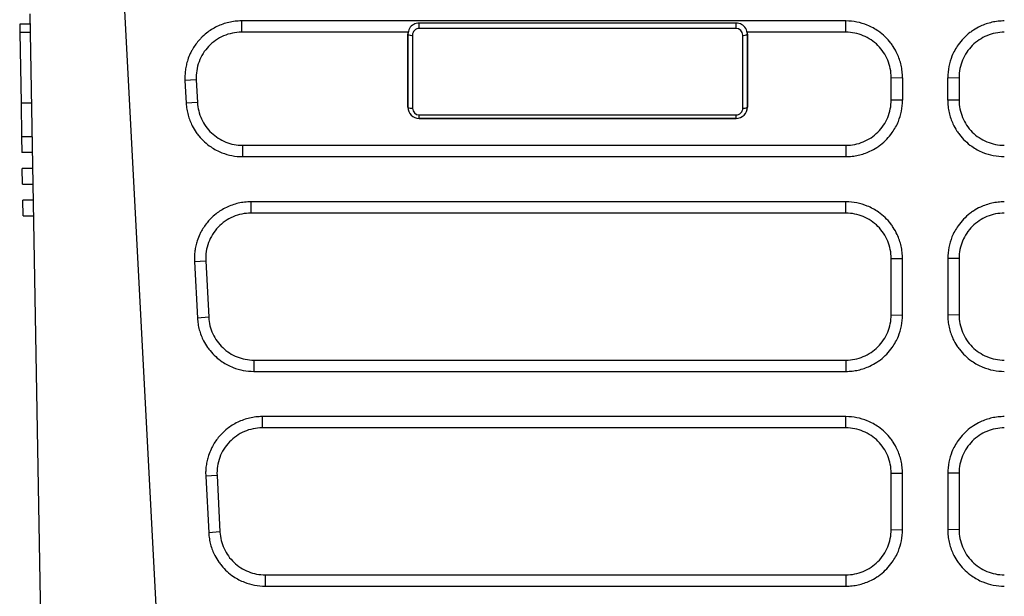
# Model space of a CAD drawing. Header units: millimetres. Extents: x -0.39 to 0.76, y -0.29 to 0.59.
# Tile 13 of 137: x 0.1404 to 0.184, y -0.2194 to -0.1939. Entities that reach past the tile are written whole.
import ezdxf

# ---------------------------------------------------------------- set-up
doc = ezdxf.new("R2010")
doc.units = ezdxf.units.MM

msp = doc.modelspace()

# ---------------------------------------------------------------- linework, layer by layer
at = {"color": 7, "linetype": 'Continuous', "lineweight": 25}
for p, q in [((0.144651, -0.185393), (0.149508, -0.27806)), ((0.142374, -0.27806), (0.140901, -0.193619)), ((0.140909, -0.19408), (0.140435, -0.19408)), ((0.140435, -0.19408), (0.140442, -0.194444)), ((0.176954, -0.193937), (0.150237, -0.193937)), ((0.150237, -0.193937), (0.150237, -0.194437)), ((0.158096, -0.19427), (0.158096, -0.194032)), ((0.172096, -0.194032), (0.158096, -0.194032)), ((0.172096, -0.19427), (0.172096, -0.194032)), ((0.176954, -0.194437), (0.176954, -0.193937)), ((0.140916, -0.194444), (0.140442, -0.194444)), ((0.140442, -0.194444), (0.140496, -0.19756)), ((0.157604, -0.194437), (0.150237, -0.194437)), ((0.157596, -0.194437), (0.157596, -0.194525)), ((0.157596, -0.197748), (0.157596, -0.194525)), ((0.157596, -0.194525), (0.157596, -0.197751)), ((0.172096, -0.19427), (0.158096, -0.19427)), ((0.176954, -0.194437), (0.172588, -0.194437)), ((0.172596, -0.194525), (0.172596, -0.194437)), ((0.172596, -0.194525), (0.172596, -0.197748)), ((0.172596, -0.197751), (0.172596, -0.194525)), ((0.157796, -0.19457), (0.157796, -0.197792)), ((0.172396, -0.197792), (0.172396, -0.19457)), ((0.14824, -0.196542), (0.147741, -0.196577)), ((0.147741, -0.196577), (0.147793, -0.197576)), ((0.14824, -0.196542), (0.148292, -0.197541)), ((0.178954, -0.196437), (0.179454, -0.196446)), ((0.178954, -0.197436), (0.178954, -0.196437)), ((0.179454, -0.196446), (0.179454, -0.197445)), ((0.181454, -0.196446), (0.181954, -0.196437)), ((0.181454, -0.197445), (0.181454, -0.196446)), ((0.181954, -0.196437), (0.181954, -0.197436)), ((0.140496, -0.19756), (0.14097, -0.19756)), ((0.140496, -0.19756), (0.140522, -0.199062)), ((0.148292, -0.197541), (0.147793, -0.197576)), ((0.179454, -0.197445), (0.178954, -0.197436)), ((0.181954, -0.197436), (0.181454, -0.197445)), ((0.157596, -0.197751), (0.157596, -0.197748)), ((0.172596, -0.197748), (0.172596, -0.197751)), ((0.158096, -0.198093), (0.172096, -0.198093)), ((0.158096, -0.198248), (0.158096, -0.198093)), ((0.172096, -0.198248), (0.158096, -0.198248)), ((0.158096, -0.198248), (0.158096, -0.198251)), ((0.158096, -0.198251), (0.172096, -0.198251)), ((0.172096, -0.198248), (0.172096, -0.198093)), ((0.172096, -0.198251), (0.172096, -0.198248)), ((0.140996, -0.199062), (0.140522, -0.199062)), ((0.140522, -0.199062), (0.140534, -0.199762)), ((0.150289, -0.199436), (0.150289, -0.199936)), ((0.150289, -0.199436), (0.176954, -0.199436)), ((0.176954, -0.199436), (0.176954, -0.199936)), ((0.141008, -0.199762), (0.140534, -0.199762)), ((0.150289, -0.199936), (0.176954, -0.199936)), ((0.140559, -0.201162), (0.140547, -0.200462)), ((0.141021, -0.200462), (0.140547, -0.200462)), ((0.141021, -0.200462), (0.140547, -0.200462)), ((0.140559, -0.201162), (0.141033, -0.201162)), ((0.141045, -0.201862), (0.140571, -0.201862)), ((0.140583, -0.202562), (0.140571, -0.201862)), ((0.141045, -0.201862), (0.140571, -0.201862)), ((0.176954, -0.201936), (0.150656, -0.201936)), ((0.150656, -0.201936), (0.150656, -0.202436)), ((0.176954, -0.202436), (0.176954, -0.201936)), ((0.140583, -0.202562), (0.141057, -0.202562)), ((0.176954, -0.202436), (0.150656, -0.202436)), ((0.178954, -0.204436), (0.179454, -0.204445)), ((0.178954, -0.206935), (0.178954, -0.204436)), ((0.179454, -0.206944), (0.179454, -0.204445)), ((0.181954, -0.204436), (0.181454, -0.204445)), ((0.181454, -0.204445), (0.181454, -0.206944)), ((0.181954, -0.204436), (0.181954, -0.206935)), ((0.14816, -0.204576), (0.148659, -0.204541)), ((0.14816, -0.204576), (0.148291, -0.207075)), ((0.148659, -0.204541), (0.14879, -0.20704)), ((0.14879, -0.20704), (0.148291, -0.207075)), ((0.178954, -0.206935), (0.179454, -0.206944)), ((0.181954, -0.206935), (0.181454, -0.206944)), ((0.150787, -0.208935), (0.150787, -0.209435)), ((0.150787, -0.208935), (0.176954, -0.208935)), ((0.176954, -0.208935), (0.176954, -0.209435)), ((0.150787, -0.209435), (0.176954, -0.209435)), ((0.176954, -0.211435), (0.151154, -0.211435)), ((0.151154, -0.211435), (0.151154, -0.211935)), ((0.176954, -0.211935), (0.176954, -0.211435)), ((0.176954, -0.211935), (0.151154, -0.211935)), ((0.149157, -0.214039), (0.148658, -0.214074)), ((0.148658, -0.214074), (0.148789, -0.216573)), ((0.149157, -0.214039), (0.149288, -0.216538)), ((0.178954, -0.213935), (0.179454, -0.213943)), ((0.178954, -0.216434), (0.178954, -0.213935)), ((0.179454, -0.216442), (0.179454, -0.213943)), ((0.181954, -0.213935), (0.181454, -0.213943)), ((0.181454, -0.213943), (0.181454, -0.216442)), ((0.181954, -0.213935), (0.181954, -0.216434)), ((0.149288, -0.216538), (0.148789, -0.216573)), ((0.178954, -0.216434), (0.179454, -0.216442)), ((0.181954, -0.216434), (0.181454, -0.216442)), ((0.151285, -0.218434), (0.151285, -0.218933)), ((0.151285, -0.218434), (0.176954, -0.218434)), ((0.176954, -0.218434), (0.176954, -0.218933)), ((0.151285, -0.218933), (0.176954, -0.218933))]:
    msp.add_line(p, q, dxfattribs=at)
for centre, radius, start, end in [((0.157748, -0.194312), 0.0002622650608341, 234.45126, 280.439198), ((0.172443, -0.194312), 0.0002622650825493, 259.560825, 305.548763), ((0.157748, -0.197534), 0.0002622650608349, 234.45126, 280.439198), ((0.172443, -0.197534), 0.0002622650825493, 259.560825, 305.548763)]:
    msp.add_arc(centre, radius, start, end, dxfattribs=at)
for centre, major_axis, ratio, start_param, end_param in [((0.158096, -0.194525), (1.606700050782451e-10, 0.0005002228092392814), 0.999555, 0.5159698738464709, 1.570796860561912), ((0.172096, -0.194525), (1.607470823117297e-10, 0.0005002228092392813), 0.999555, 4.712389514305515, 5.767215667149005), ((0.158096, -0.19457), (9.693473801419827e-11, 0.000300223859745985), 0.999254, 3.226137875e-07, 1.570796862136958), ((0.172096, -0.19457), (9.698114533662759e-11, 0.000300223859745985), 0.999254, 4.712389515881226, 6.283185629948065), ((0.158096, -0.197748), (1.606700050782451e-10, 0.0005002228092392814), 0.999555, 1.570796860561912, 3.141593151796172), ((0.158096, -0.197751), (1.811319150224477e-10, 0.0005000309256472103), 0.999938, 1.570796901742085, 3.141593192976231), ((0.158096, -0.197792), (9.693473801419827e-11, 0.0003002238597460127), 0.999254, 1.570796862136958, 3.14159315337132), ((0.172096, -0.197748), (1.60747054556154e-10, 0.0005002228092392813), 0.999555, 3.141593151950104, 4.712389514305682), ((0.172096, -0.197751), (1.81215153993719e-10, 0.0005000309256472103), 0.999938, 3.141593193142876, 4.712389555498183), ((0.172096, -0.197792), (9.698114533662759e-11, 0.0003002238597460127), 0.999254, 3.14159315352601, 4.712389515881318)]:
    msp.add_ellipse(centre, major_axis=major_axis, ratio=ratio, start_param=start_param, end_param=end_param, dxfattribs=at)
for points, knots in [([(0.1502368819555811, -0.1939373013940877), (0.1501426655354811, -0.1939373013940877), (0.1499548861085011, -0.1939479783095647), (0.1496775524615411, -0.1939955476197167), (0.1494084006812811, -0.1940735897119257), (0.1491499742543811, -0.1941810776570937), (0.1489109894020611, -0.1943135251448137), (0.1486730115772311, -0.1944812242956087), (0.1484843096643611, -0.1946508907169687), (0.1483160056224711, -0.1948357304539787), (0.1481805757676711, -0.1950118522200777), (0.1480634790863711, -0.1952003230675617), (0.1479534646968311, -0.1954151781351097), (0.1478662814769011, -0.1956343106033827), (0.1477972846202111, -0.1958825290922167), (0.1477559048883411, -0.1961112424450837), (0.1477357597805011, -0.1963434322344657), (0.1477366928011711, -0.1964990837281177), (0.1477407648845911, -0.1965767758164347)], [2, 2, 2, 2, 2.3962820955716, 2.7897324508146, 3.1816059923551, 3.5730718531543, 3.9651040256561, 4.3290024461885, 4.796007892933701, 5.0298594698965, 5.379941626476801, 5.7293681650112, 5.962032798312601, 6.3947697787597, 6.719343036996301, 7.0446570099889, 7.371422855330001, 7.6987005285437, 7.6987005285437, 7.6987005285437, 7.6987005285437]), ([(0.1794538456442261, -0.1964459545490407), (0.1794538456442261, -0.1963531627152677), (0.1794436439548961, -0.1961687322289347), (0.1793983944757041, -0.1958970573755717), (0.1793246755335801, -0.1956344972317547), (0.1792124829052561, -0.1953548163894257), (0.1790793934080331, -0.1951153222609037), (0.1789004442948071, -0.1948629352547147), (0.1786898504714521, -0.1946274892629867), (0.1784220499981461, -0.1944065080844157), (0.1781554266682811, -0.1942401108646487), (0.1778412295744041, -0.1940901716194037), (0.1774403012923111, -0.1939691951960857), (0.1771170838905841, -0.1939373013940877), (0.1769538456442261, -0.1939373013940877)], [2, 2, 2, 2, 2.3903496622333, 2.7757682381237, 3.1568381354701, 3.5358062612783, 4.0415835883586, 4.3060545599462, 4.8362885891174, 5.3662149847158, 5.761920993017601, 6.1561785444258, 6.8280908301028, 7.5146844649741, 7.5146844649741, 7.5146844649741, 7.5146844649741]), ([(0.1839538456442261, -0.1939373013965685), (0.1838613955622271, -0.1939373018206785), (0.1836779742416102, -0.1939475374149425), (0.1834079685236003, -0.1939928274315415), (0.1831473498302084, -0.1940663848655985), (0.1828697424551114, -0.1941782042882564), (0.1826316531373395, -0.1943108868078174), (0.1823800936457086, -0.1944896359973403), (0.1821448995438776, -0.1947005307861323), (0.1819242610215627, -0.1949685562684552), (0.1817581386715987, -0.1952352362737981), (0.1816076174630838, -0.195550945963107), (0.1814859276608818, -0.1959549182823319), (0.1814538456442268, -0.1962812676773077), (0.1814538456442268, -0.1964459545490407)], [2, 2, 2, 2, 2.3888527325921, 2.7714057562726, 3.1497729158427, 3.5261245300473, 4.0284149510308, 4.2929399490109, 4.8232127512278, 5.353071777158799, 5.7486763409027, 6.1428042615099, 6.8218882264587, 7.5146804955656, 7.5146804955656, 7.5146804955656, 7.5146804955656]), ([(0.1502368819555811, -0.1944372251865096), (0.1501003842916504, -0.1944372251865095), (0.1499662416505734, -0.1944510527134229), (0.1497024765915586, -0.1945052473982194), (0.1495714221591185, -0.194546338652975), (0.1493229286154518, -0.194653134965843), (0.1492052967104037, -0.1947184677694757), (0.148983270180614, -0.1948730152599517), (0.1488791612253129, -0.1949625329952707), (0.1486010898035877, -0.1952554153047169), (0.1484544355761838, -0.1954909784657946), (0.1483143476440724, -0.1958697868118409), (0.1482799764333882, -0.1960026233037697), (0.1482392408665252, -0.1962705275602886), (0.1482324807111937, -0.1964056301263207), (0.1482396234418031, -0.1965419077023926)], [0, 0, 0, 0, 0.1249999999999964, 0.1249999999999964, 0.2499999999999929, 0.2499999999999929, 0.3749999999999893, 0.3749999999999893, 0.4999999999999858, 0.4999999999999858, 0.7499999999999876, 0.7499999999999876, 0.8749999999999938, 0.8749999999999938, 1, 1, 1, 1]), ([(0.1789538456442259, -0.1964372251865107), (0.1789538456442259, -0.1963051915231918), (0.178940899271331, -0.1961753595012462), (0.1788901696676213, -0.195919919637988), (0.1788517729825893, -0.1957929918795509), (0.1787515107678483, -0.1955509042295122), (0.1786901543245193, -0.1954360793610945), (0.1785451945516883, -0.195218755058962), (0.1784608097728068, -0.1951158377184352), (0.1781842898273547, -0.1948390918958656), (0.1779613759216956, -0.1946900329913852), (0.1774804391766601, -0.1944903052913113), (0.1772179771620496, -0.1944372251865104), (0.1769538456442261, -0.1944372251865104)], [0, 0, 0, 0, 0.125, 0.125, 0.25, 0.25, 0.375, 0.375, 0.5, 0.5, 0.75, 0.75, 1, 1, 1, 1]), ([(0.1839538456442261, -0.1944372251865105), (0.183821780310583, -0.1944372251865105), (0.1836919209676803, -0.1944501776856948), (0.1834364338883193, -0.194500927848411), (0.1833094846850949, -0.1945393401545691), (0.1830673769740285, -0.1946396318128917), (0.1829525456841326, -0.1947010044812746), (0.1827352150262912, -0.1948459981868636), (0.1826323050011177, -0.1949303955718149), (0.1823555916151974, -0.1952069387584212), (0.1822065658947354, -0.1954298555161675), (0.1820068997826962, -0.1959107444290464), (0.1819538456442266, -0.1961731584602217), (0.1819538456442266, -0.1964372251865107)], [0, 0, 0, 0, 0.1249999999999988, 0.1249999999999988, 0.2499999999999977, 0.2499999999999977, 0.3749999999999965, 0.3749999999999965, 0.4999999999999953, 0.4999999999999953, 0.7499999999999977, 0.7499999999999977, 1, 1, 1, 1]), ([(0.1482919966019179, -0.1975411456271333), (0.1482986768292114, -0.1976685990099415), (0.1483173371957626, -0.1977933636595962), (0.1483776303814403, -0.198037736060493), (0.1484198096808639, -0.1981584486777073), (0.1485260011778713, -0.1983888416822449), (0.1485893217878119, -0.1984976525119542), (0.1487360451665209, -0.1987027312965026), (0.1488204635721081, -0.1987997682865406), (0.1490036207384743, -0.1989736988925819), (0.1491026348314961, -0.1990513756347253), (0.1493156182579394, -0.1991880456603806), (0.1494298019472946, -0.1992467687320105), (0.1497806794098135, -0.1993870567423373), (0.1500339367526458, -0.1994364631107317), (0.1502892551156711, -0.1994364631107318)], [0, 0, 0, 0, 0.1250000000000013, 0.1250000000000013, 0.2500000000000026, 0.2500000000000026, 0.3750000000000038, 0.3750000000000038, 0.5000000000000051, 0.5000000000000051, 0.6250000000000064, 0.6250000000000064, 0.7500000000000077, 0.7500000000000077, 1, 1, 1, 1]), ([(0.1769538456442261, -0.1994364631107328), (0.1770859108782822, -0.1994364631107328), (0.1772157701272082, -0.1994235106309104), (0.1774712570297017, -0.1993727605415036), (0.1775982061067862, -0.1993343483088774), (0.1778403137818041, -0.1992340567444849), (0.1779551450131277, -0.1991726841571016), (0.1781724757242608, -0.1990276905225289), (0.1782753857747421, -0.1989432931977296), (0.1785520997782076, -0.198666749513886), (0.1787011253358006, -0.1984438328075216), (0.178900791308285, -0.197962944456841), (0.1789538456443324, -0.1977005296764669), (0.1789538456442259, -0.1974364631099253)], [0, 0, 0, 0, 0.125, 0.125, 0.25, 0.25, 0.375, 0.375, 0.5, 0.5, 0.75, 0.75, 1, 1, 1, 1]), ([(0.1769538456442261, -0.1999363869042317), (0.1770463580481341, -0.1999363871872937), (0.1772299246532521, -0.1999262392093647), (0.1775002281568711, -0.1998812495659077), (0.1777612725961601, -0.1998080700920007), (0.1780394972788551, -0.1996966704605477), (0.1782782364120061, -0.1995642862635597), (0.1785305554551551, -0.1993857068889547), (0.1787664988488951, -0.1991747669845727), (0.1789877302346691, -0.1989063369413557), (0.1791540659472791, -0.1986390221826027), (0.1793029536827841, -0.1983254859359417), (0.1794224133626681, -0.1979270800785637), (0.1794538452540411, -0.1976068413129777), (0.1794538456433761, -0.1974451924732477)], [2, 2, 2, 2, 2.3921395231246, 2.7780157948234, 3.1597638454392, 3.5395652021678, 4.0465657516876, 4.3135970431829, 4.8489376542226, 5.3839678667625, 5.7834956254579, 6.1815014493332, 6.8528824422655, 7.5381804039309, 7.5381804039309, 7.5381804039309, 7.5381804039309]), ([(0.1814538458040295, -0.1974451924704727), (0.1814538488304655, -0.1975370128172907), (0.1814639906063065, -0.1977192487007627), (0.1815088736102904, -0.1979876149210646), (0.1815818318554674, -0.1982468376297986), (0.1816928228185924, -0.1985231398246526), (0.1818247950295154, -0.1987605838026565), (0.1820031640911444, -0.1990121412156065), (0.1822143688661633, -0.1992478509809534), (0.1824830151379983, -0.1994687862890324), (0.1827504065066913, -0.1996349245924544), (0.1830653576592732, -0.1997844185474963), (0.1834669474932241, -0.1999047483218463), (0.1837904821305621, -0.1999363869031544), (0.1839538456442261, -0.1999363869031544)], [2, 2, 2, 2, 2.3892521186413, 2.7724711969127, 3.151718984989, 3.5291073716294, 4.0329194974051, 4.299991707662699, 4.8353485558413, 5.3702989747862, 5.7697251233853, 6.1676295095, 6.8455516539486, 7.5379897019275, 7.5379897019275, 7.5379897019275, 7.5379897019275]), ([(0.1819538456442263, -0.1974364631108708), (0.1819538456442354, -0.1975684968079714), (0.1819667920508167, -0.1976983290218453), (0.1820175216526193, -0.197953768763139), (0.1820559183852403, -0.1980806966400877), (0.1821561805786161, -0.1983227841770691), (0.1822175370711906, -0.1984376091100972), (0.1823624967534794, -0.1986549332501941), (0.1824468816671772, -0.1987578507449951), (0.1827234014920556, -0.1990345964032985), (0.1829463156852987, -0.1991836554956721), (0.1834272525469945, -0.1993833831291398), (0.1836897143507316, -0.1994364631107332), (0.1839538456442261, -0.1994364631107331)], [0, 0, 0, 0, 0.1249999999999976, 0.1249999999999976, 0.2499999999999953, 0.2499999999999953, 0.3749999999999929, 0.3749999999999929, 0.4999999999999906, 0.4999999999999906, 0.7499999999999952, 0.7499999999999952, 1, 1, 1, 1]), ([(0.1477931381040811, -0.1975760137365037), (0.1477977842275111, -0.1976646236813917), (0.1478164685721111, -0.1978400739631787), (0.1478719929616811, -0.1980972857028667), (0.1479534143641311, -0.1983448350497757), (0.1480714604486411, -0.1986077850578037), (0.1482072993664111, -0.1988327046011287), (0.1483874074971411, -0.1990700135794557), (0.1485975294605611, -0.1992915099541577), (0.1488615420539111, -0.1994986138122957), (0.1491224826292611, -0.1996541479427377), (0.1494289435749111, -0.1997941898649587), (0.1498182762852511, -0.1999068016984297), (0.1501312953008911, -0.1999363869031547), (0.1502892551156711, -0.1999363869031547)], [2, 2, 2, 2, 2.3763398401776, 2.7471977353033, 3.1144486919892, 3.4800110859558, 3.96800042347, 4.225838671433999, 4.742612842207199, 5.2590166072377, 5.6446941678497, 6.028995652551, 6.6856620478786, 7.355519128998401, 7.355519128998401, 7.355519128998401, 7.355519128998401]), ([(0.1506561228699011, -0.2019360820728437), (0.1505619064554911, -0.2019360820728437), (0.1503741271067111, -0.2019467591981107), (0.1500967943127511, -0.2019943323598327), (0.1498276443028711, -0.2020723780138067), (0.1495692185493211, -0.2021798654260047), (0.1493302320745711, -0.2023123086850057), (0.1490922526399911, -0.2024800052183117), (0.1489035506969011, -0.2026496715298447), (0.1487352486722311, -0.2028345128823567), (0.1485998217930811, -0.2030106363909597), (0.1484827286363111, -0.2031991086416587), (0.1483727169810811, -0.2034139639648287), (0.1482855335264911, -0.2036330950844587), (0.1482165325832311, -0.2038813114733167), (0.1481751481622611, -0.2041100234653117), (0.1481549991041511, -0.2043422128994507), (0.1481559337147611, -0.2044978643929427), (0.1481600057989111, -0.2045755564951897)], [2, 2, 2, 2, 2.3962820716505, 2.7897320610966, 3.1816046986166, 3.5730693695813, 3.9651006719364, 4.3289987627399, 4.796004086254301, 5.0298555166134, 5.3799370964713, 5.7293625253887, 5.9620261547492, 6.3947611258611, 6.7193331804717, 7.044646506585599, 7.371412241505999, 7.6986899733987, 7.6986899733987, 7.6986899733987, 7.6986899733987]), ([(0.1794538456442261, -0.2044447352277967), (0.1794538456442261, -0.2043519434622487), (0.1794436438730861, -0.2041675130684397), (0.1793983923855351, -0.2038958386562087), (0.1793246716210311, -0.2036332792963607), (0.1792124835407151, -0.2033535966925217), (0.1790794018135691, -0.2031140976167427), (0.1789004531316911, -0.2028617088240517), (0.1786898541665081, -0.2026262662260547), (0.1784220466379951, -0.2024052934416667), (0.1781554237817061, -0.2022388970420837), (0.1778412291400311, -0.2020889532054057), (0.1774403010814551, -0.2019679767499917), (0.1771170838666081, -0.2019360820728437), (0.1769538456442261, -0.2019360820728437)], [2, 2, 2, 2, 2.3903493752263, 2.7757678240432, 3.1568373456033, 3.535805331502, 4.041583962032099, 4.3060560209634, 4.8362916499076, 5.3662179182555, 5.7619230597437, 6.1561799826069, 6.8280919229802, 7.5146854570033, 7.5146854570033, 7.5146854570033, 7.5146854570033]), ([(0.1839538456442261, -0.2019360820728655), (0.1838613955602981, -0.2019360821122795), (0.1836779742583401, -0.2019463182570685), (0.1834079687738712, -0.2019916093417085), (0.1831473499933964, -0.2020651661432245), (0.1828697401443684, -0.2021769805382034), (0.1826316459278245, -0.2023096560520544), (0.1823800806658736, -0.2024884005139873), (0.1821448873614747, -0.2026992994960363), (0.1819242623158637, -0.2029673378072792), (0.1817581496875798, -0.2032340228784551), (0.1816076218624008, -0.203549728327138), (0.1814859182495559, -0.2039536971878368), (0.1814538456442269, -0.2042800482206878), (0.1814538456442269, -0.2044447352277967)], [2, 2, 2, 2, 2.3888527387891, 2.771405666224, 3.1497727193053, 3.5261246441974, 4.028416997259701, 4.2929437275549, 4.8232201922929, 5.3530807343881, 5.748684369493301, 6.142810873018, 6.821894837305, 7.5146876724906, 7.5146876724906, 7.5146876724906, 7.5146876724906]), ([(0.1506561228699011, -0.2024360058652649), (0.1505196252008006, -0.2024360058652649), (0.1503854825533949, -0.2024498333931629), (0.150121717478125, -0.2025040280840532), (0.1499906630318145, -0.2025451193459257), (0.1497421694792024, -0.2026519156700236), (0.1496245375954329, -0.2027172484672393), (0.1494025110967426, -0.202871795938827), (0.1492984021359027, -0.2029613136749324), (0.1490203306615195, -0.2032541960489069), (0.1488736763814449, -0.2034897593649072), (0.1487335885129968, -0.203868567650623), (0.1486992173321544, -0.2040014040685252), (0.1486584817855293, -0.2042693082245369), (0.1486517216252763, -0.2044044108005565), (0.1486588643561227, -0.2045406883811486)], [0, 0, 0, 0, 0.1250000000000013, 0.1250000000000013, 0.2500000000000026, 0.2500000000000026, 0.3750000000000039, 0.3750000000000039, 0.5000000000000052, 0.5000000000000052, 0.7500000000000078, 0.7500000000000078, 0.8750000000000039, 0.8750000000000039, 1, 1, 1, 1]), ([(0.178953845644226, -0.2044360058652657), (0.178953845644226, -0.2043039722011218), (0.1789408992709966, -0.2041741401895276), (0.1788901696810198, -0.2039187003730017), (0.1788517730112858, -0.2037917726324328), (0.1787515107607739, -0.2035496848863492), (0.1786901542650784, -0.20343485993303), (0.1785451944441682, -0.2032175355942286), (0.178460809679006, -0.2031146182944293), (0.1781842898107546, -0.2028378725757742), (0.177961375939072, -0.2026888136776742), (0.1774804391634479, -0.2024890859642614), (0.1772179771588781, -0.2024360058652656), (0.1769538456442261, -0.2024360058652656)], [0, 0, 0, 0, 0.1250000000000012, 0.1250000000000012, 0.2500000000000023, 0.2500000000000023, 0.3750000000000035, 0.3750000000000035, 0.5000000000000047, 0.5000000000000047, 0.7500000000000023, 0.7500000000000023, 1, 1, 1, 1]), ([(0.1839538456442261, -0.2024360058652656), (0.1838217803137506, -0.2024360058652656), (0.1836919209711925, -0.202448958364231), (0.183436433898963, -0.2024997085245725), (0.1833094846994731, -0.2025381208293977), (0.1830673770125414, -0.202638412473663), (0.1829525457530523, -0.2026997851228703), (0.1827352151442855, -0.2028447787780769), (0.1826323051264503, -0.2029291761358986), (0.1823555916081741, -0.2032057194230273), (0.1822065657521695, -0.2034286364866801), (0.18200689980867, -0.2039095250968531), (0.1819538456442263, -0.2041719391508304), (0.1819538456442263, -0.2044360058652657)], [0, 0, 0, 0, 0.125, 0.125, 0.25, 0.25, 0.375, 0.375, 0.5, 0.5, 0.75, 0.75, 1, 1, 1, 1]), ([(0.1482909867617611, -0.2070745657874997), (0.1482956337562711, -0.2071631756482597), (0.1483143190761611, -0.2073386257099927), (0.1483698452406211, -0.2075958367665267), (0.1484512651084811, -0.2078433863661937), (0.1485693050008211, -0.2081063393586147), (0.1487051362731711, -0.2083312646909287), (0.1488852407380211, -0.2085685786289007), (0.1490953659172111, -0.2087900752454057), (0.1493593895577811, -0.2089971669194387), (0.1496203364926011, -0.2091526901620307), (0.1499267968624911, -0.2092927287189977), (0.1503161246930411, -0.2094053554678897), (0.1506291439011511, -0.2094349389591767), (0.1507871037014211, -0.2094349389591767)], [2, 2, 2, 2, 2.3763421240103, 2.7472020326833, 3.1144549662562, 3.4800198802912, 3.9680142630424, 4.2258558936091, 4.7426370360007, 5.2590460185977, 5.6447254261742, 6.0290276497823, 6.6856963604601, 7.3555577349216, 7.3555577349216, 7.3555577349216, 7.3555577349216]), ([(0.1487898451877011, -0.2070396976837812), (0.148796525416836, -0.2071671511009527), (0.1488151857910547, -0.2072919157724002), (0.1488754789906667, -0.2075362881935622), (0.148917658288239, -0.2076570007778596), (0.1490238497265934, -0.2078873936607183), (0.1490871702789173, -0.2079962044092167), (0.1492338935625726, -0.2082012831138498), (0.1493183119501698, -0.2082983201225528), (0.1495014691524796, -0.208472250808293), (0.1496004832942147, -0.2085499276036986), (0.1498134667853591, -0.2086865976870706), (0.1499276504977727, -0.208745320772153), (0.1502785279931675, -0.2088856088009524), (0.1505317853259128, -0.2089350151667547), (0.1507871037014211, -0.2089350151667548)], [0, 0, 0, 0, 0.125, 0.125, 0.25, 0.25, 0.375, 0.375, 0.5, 0.5, 0.625, 0.625, 0.75, 0.75, 1, 1, 1, 1]), ([(0.1769538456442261, -0.2089350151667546), (0.1770859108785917, -0.2089350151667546), (0.1772157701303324, -0.2089220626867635), (0.1774712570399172, -0.2088713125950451), (0.1775982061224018, -0.2088329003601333), (0.1778403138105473, -0.2087326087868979), (0.1779551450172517, -0.2086712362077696), (0.1781724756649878, -0.2085262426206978), (0.1782753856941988, -0.2084418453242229), (0.1785520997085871, -0.2081653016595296), (0.1787011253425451, -0.2079423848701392), (0.1789007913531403, -0.2074614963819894), (0.1789538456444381, -0.2071990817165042), (0.1789538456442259, -0.2069350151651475)], [0, 0, 0, 0, 0.125, 0.125, 0.25, 0.25, 0.375, 0.375, 0.5, 0.5, 0.75, 0.75, 1, 1, 1, 1]), ([(0.1769538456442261, -0.2094349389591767), (0.1770463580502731, -0.2094349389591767), (0.1772299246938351, -0.2094247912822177), (0.1775002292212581, -0.2093798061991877), (0.1777612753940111, -0.2093066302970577), (0.1780395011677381, -0.2091952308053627), (0.1782782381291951, -0.2090628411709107), (0.1785305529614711, -0.2088842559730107), (0.1787664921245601, -0.2086733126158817), (0.1789877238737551, -0.2084048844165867), (0.1791540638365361, -0.2081375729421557), (0.1793029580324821, -0.2078240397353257), (0.1794224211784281, -0.2074256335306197), (0.1794538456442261, -0.2071053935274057), (0.1794538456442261, -0.2069437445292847)], [2, 2, 2, 2, 2.3921352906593, 2.7780077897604, 3.159752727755, 3.5395512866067, 4.0465473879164, 4.3135757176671, 4.848909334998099, 5.3839321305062, 5.7834548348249, 6.1814564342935, 6.852831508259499, 7.538122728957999, 7.538122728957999, 7.538122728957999, 7.538122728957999]), ([(0.1814538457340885, -0.2069437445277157), (0.1814538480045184, -0.2070355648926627), (0.1814639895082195, -0.2072178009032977), (0.1815088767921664, -0.2074861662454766), (0.1815818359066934, -0.2077453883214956), (0.1816928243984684, -0.2080216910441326), (0.1818247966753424, -0.2082591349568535), (0.1820031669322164, -0.2085106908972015), (0.1822143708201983, -0.2087464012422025), (0.1824830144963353, -0.2089673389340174), (0.1827504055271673, -0.2091334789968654), (0.1830653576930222, -0.2092829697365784), (0.1834669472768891, -0.2094033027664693), (0.1837904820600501, -0.2094349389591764), (0.1839538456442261, -0.2094349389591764)], [2, 2, 2, 2, 2.3892542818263, 2.772475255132, 3.1517245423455, 3.5291144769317, 4.0329288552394, 4.300002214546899, 4.8353613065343, 5.370314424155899, 5.769742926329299, 6.167649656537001, 6.845575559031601, 7.5380176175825, 7.5380176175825, 7.5380176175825, 7.5380176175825]), ([(0.1819538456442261, -0.2069350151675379), (0.1819538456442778, -0.2070670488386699), (0.1819667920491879, -0.2071968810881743), (0.1820175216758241, -0.2074523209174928), (0.1820559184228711, -0.2075792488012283), (0.1821561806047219, -0.2078213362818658), (0.1822175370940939, -0.2079361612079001), (0.1823624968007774, -0.2081534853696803), (0.1824468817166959, -0.2082564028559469), (0.1827234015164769, -0.2085331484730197), (0.1829463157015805, -0.2086822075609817), (0.1834272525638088, -0.2088819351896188), (0.1836897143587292, -0.2089350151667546), (0.1839538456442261, -0.2089350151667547)], [0, 0, 0, 0, 0.1249999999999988, 0.1249999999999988, 0.2499999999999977, 0.2499999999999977, 0.3749999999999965, 0.3749999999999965, 0.4999999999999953, 0.4999999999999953, 0.7499999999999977, 0.7499999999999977, 1, 1, 1, 1]), ([(0.1511539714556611, -0.2114346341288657), (0.1510597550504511, -0.2114346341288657), (0.1508719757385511, -0.2114453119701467), (0.1505946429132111, -0.2114928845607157), (0.1503254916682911, -0.2115709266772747), (0.1500670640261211, -0.2116784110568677), (0.1498280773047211, -0.2118108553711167), (0.1495900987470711, -0.2119785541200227), (0.1494013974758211, -0.2121482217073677), (0.1492330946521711, -0.2123330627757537), (0.1490976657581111, -0.2125091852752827), (0.1489805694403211, -0.2126976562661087), (0.1488705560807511, -0.2129125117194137), (0.1487833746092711, -0.2131316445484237), (0.1487143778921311, -0.2133798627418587), (0.1486729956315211, -0.2136085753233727), (0.1486528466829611, -0.2138407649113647), (0.1486537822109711, -0.2139964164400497), (0.1486578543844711, -0.2140741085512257)], [2, 2, 2, 2, 2.3962820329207, 2.7897319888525, 3.1816048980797, 3.573070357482, 3.9651026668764, 4.3290015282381, 4.7960075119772, 5.0298592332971, 5.379941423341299, 5.7293678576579, 5.9620323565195, 6.3947688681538, 6.7193416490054, 7.0446553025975, 7.3714211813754, 7.6986989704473, 7.6986989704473, 7.6986989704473, 7.6986989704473]), ([(0.1794538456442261, -0.2139432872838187), (0.1794538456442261, -0.2138504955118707), (0.1794436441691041, -0.2136660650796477), (0.1793983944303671, -0.2133943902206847), (0.1793246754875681, -0.2131318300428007), (0.1792124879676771, -0.2128521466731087), (0.1790794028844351, -0.2126126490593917), (0.1789004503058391, -0.2123602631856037), (0.1786898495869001, -0.2121248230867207), (0.1784220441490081, -0.2119038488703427), (0.1781554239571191, -0.2117374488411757), (0.1778412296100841, -0.2115875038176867), (0.1774403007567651, -0.2114665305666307), (0.1771170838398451, -0.2114346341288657), (0.1769538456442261, -0.2114346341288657)], [2, 2, 2, 2, 2.3903494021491, 2.7757680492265, 3.156838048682, 3.5358066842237, 4.0415857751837, 4.3060576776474, 4.8362923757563, 5.3662176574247, 5.7619225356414, 6.1561795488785, 6.8280915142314, 7.514684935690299, 7.514684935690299, 7.514684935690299, 7.514684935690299]), ([(0.1839538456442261, -0.2114346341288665), (0.1838613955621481, -0.2114346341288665), (0.1836779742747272, -0.2114448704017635), (0.1834079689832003, -0.2114901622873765), (0.1831473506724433, -0.2115637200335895), (0.1828697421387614, -0.2116755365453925), (0.1826316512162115, -0.2118082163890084), (0.1823800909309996, -0.2119869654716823), (0.1821448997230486, -0.2121978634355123), (0.1819242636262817, -0.2124658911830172), (0.1817581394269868, -0.2127325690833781), (0.1816076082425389, -0.213048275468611), (0.1814859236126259, -0.2134522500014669), (0.1814538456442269, -0.2137786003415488), (0.1814538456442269, -0.2139432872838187)], [2, 2, 2, 2, 2.3888527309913, 2.7714055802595, 3.1497724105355, 3.5261238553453, 4.0284146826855, 4.2929400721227, 4.823213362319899, 5.3530721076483, 5.7486764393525, 6.1428048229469, 6.8218905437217, 7.5146831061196, 7.5146831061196, 7.5146831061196, 7.5146831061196]), ([(0.1511539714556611, -0.2119345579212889), (0.1510174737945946, -0.2119345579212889), (0.1508833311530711, -0.2119483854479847), (0.150619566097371, -0.2120025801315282), (0.1504885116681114, -0.2120436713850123), (0.1502400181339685, -0.212150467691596), (0.150122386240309, -0.2122158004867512), (0.1499003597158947, -0.2123703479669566), (0.149796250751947, -0.2124598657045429), (0.1495181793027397, -0.2127527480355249), (0.1493715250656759, -0.2129883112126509), (0.1492314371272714, -0.2133671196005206), (0.1491970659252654, -0.2134999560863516), (0.1491563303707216, -0.213767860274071), (0.1491495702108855, -0.2139029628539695), (0.1491567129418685, -0.2140392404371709)], [0, 0, 0, 0, 0.125000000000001, 0.125000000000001, 0.2500000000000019, 0.2500000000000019, 0.3750000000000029, 0.3750000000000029, 0.5000000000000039, 0.5000000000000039, 0.7500000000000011, 0.7500000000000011, 0.8750000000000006, 0.8750000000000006, 1, 1, 1, 1]), ([(0.1789538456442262, -0.2139345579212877), (0.1789538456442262, -0.2138025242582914), (0.1789408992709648, -0.2136726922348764), (0.1788901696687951, -0.2134172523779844), (0.1788517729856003, -0.2132903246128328), (0.1787515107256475, -0.2130482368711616), (0.1786901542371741, -0.2129334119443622), (0.1785451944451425, -0.2127160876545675), (0.1784608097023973, -0.212613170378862), (0.1781842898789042, -0.2123364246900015), (0.1779613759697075, -0.2121873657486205), (0.1774804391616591, -0.2119876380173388), (0.1772179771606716, -0.211934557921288), (0.1769538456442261, -0.2119345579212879)], [0, 0, 0, 0, 0.125, 0.125, 0.25, 0.25, 0.375, 0.375, 0.5, 0.5, 0.75, 0.75, 1, 1, 1, 1]), ([(0.1839538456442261, -0.2119345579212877), (0.1838217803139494, -0.2119345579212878), (0.1836919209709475, -0.2119475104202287), (0.183436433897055, -0.2119982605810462), (0.1833094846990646, -0.2120366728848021), (0.1830673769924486, -0.2121369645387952), (0.1829525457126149, -0.212198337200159), (0.1827352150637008, -0.2123433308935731), (0.1826323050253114, -0.2124277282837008), (0.182355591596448, -0.2127042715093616), (0.1822065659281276, -0.2129271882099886), (0.1820068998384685, -0.2134080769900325), (0.181953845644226, -0.2136704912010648), (0.181953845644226, -0.2139345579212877)], [0, 0, 0, 0, 0.1249999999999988, 0.1249999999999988, 0.2499999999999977, 0.2499999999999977, 0.3749999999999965, 0.3749999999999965, 0.4999999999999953, 0.4999999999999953, 0.7499999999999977, 0.7499999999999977, 1, 1, 1, 1]), ([(0.1487888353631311, -0.2165731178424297), (0.1487934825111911, -0.2166617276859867), (0.1488121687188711, -0.2168371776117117), (0.1488676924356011, -0.2170943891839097), (0.1489491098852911, -0.2173419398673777), (0.1490671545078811, -0.2176048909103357), (0.1492029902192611, -0.2178298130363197), (0.1493830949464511, -0.2180671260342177), (0.1495932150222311, -0.2182886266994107), (0.1498572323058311, -0.2184957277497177), (0.1501181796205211, -0.2186512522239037), (0.1504246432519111, -0.2187912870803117), (0.1508139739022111, -0.2189039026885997), (0.1511269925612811, -0.2189334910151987), (0.1512849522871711, -0.2189334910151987)], [2, 2, 2, 2, 2.3763409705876, 2.7471998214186, 3.1144520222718, 3.4800160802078, 3.9680083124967, 4.2258485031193, 4.7426272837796, 5.2590356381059, 5.6447155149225, 6.0290180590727, 6.685685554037, 7.3555446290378, 7.3555446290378, 7.3555446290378, 7.3555446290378]), ([(0.1492876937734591, -0.2165382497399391), (0.1492943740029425, -0.2166657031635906), (0.1493130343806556, -0.2167904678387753), (0.149373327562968, -0.2170348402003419), (0.1494155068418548, -0.2171555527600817), (0.1495216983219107, -0.2173859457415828), (0.1495850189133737, -0.217494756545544), (0.1497317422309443, -0.2176998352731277), (0.1498161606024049, -0.2177968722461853), (0.149999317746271, -0.2179708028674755), (0.1500983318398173, -0.2180484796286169), (0.1503113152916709, -0.2181851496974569), (0.1504254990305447, -0.2182438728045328), (0.1507763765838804, -0.2183841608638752), (0.1510296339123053, -0.2184335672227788), (0.1512849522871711, -0.2184335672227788)], [0, 0, 0, 0, 0.1250000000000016, 0.1250000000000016, 0.2500000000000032, 0.2500000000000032, 0.3750000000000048, 0.3750000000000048, 0.5000000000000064, 0.5000000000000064, 0.625000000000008, 0.625000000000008, 0.7500000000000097, 0.7500000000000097, 1, 1, 1, 1]), ([(0.1769538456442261, -0.2184335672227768), (0.177085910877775, -0.2184335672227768), (0.1772157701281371, -0.2184206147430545), (0.1774712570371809, -0.2183698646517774), (0.1775982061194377, -0.2183314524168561), (0.1778403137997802, -0.218231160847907), (0.1779551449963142, -0.2181697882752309), (0.1781724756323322, -0.2180247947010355), (0.1782753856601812, -0.2179403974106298), (0.178552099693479, -0.2176638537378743), (0.1787011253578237, -0.2174409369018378), (0.1789007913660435, -0.216960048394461), (0.1789538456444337, -0.2166976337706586), (0.178953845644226, -0.2164335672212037)], [0, 0, 0, 0, 0.125, 0.125, 0.25, 0.25, 0.375, 0.375, 0.5, 0.5, 0.75, 0.75, 1, 1, 1, 1]), ([(0.1769538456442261, -0.2189334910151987), (0.1770463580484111, -0.2189334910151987), (0.1772299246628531, -0.2189233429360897), (0.1775002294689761, -0.2188783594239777), (0.1777612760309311, -0.2188051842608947), (0.1780395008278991, -0.2186937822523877), (0.1782782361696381, -0.2185613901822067), (0.1785305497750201, -0.2183828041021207), (0.1787664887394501, -0.2181718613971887), (0.1789877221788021, -0.2179034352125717), (0.1791540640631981, -0.2176361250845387), (0.1793029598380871, -0.2173225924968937), (0.1794224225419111, -0.2169241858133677), (0.1794538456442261, -0.2166039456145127), (0.1794538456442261, -0.2164422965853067)], [2, 2, 2, 2, 2.392134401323, 2.778006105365, 3.1597504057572, 3.5395481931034, 4.0465426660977, 4.3135699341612, 4.8489013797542, 5.383922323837, 5.7834440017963, 6.1814448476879, 6.8528188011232, 7.5381086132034, 7.5381086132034, 7.5381086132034, 7.5381086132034]), ([(0.1814538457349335, -0.2164422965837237), (0.1814538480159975, -0.2165341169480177), (0.1814639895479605, -0.2167163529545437), (0.1815088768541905, -0.2169847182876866), (0.1815818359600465, -0.2172439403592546), (0.1816928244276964, -0.2175202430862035), (0.1818247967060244, -0.2177576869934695), (0.1820031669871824, -0.2180092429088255), (0.1822143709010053, -0.2182449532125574), (0.1824830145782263, -0.2184658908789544), (0.1827504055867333, -0.2186320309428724), (0.1830653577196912, -0.2187815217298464), (0.1834669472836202, -0.2189018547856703), (0.1837904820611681, -0.2189334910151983), (0.1839538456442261, -0.2189334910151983)], [2, 2, 2, 2, 2.3892543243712, 2.7724753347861, 3.1517246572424, 3.5291146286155, 4.0329290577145, 4.300002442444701, 4.835361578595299, 5.370314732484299, 5.7697432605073, 6.1676500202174, 6.845575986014, 7.5380181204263, 7.5380181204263, 7.5380181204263, 7.5380181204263]), ([(0.1819538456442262, -0.2164335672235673), (0.1819538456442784, -0.2165656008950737), (0.1819667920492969, -0.2166954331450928), (0.1820175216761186, -0.2169508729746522), (0.1820559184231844, -0.2170778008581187), (0.1821561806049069, -0.2173198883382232), (0.1822175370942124, -0.2174347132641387), (0.1823624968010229, -0.217652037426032), (0.1824468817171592, -0.2177549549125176), (0.1827234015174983, -0.2180317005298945), (0.1829463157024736, -0.2181807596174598), (0.1834272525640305, -0.2183804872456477), (0.1836897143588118, -0.2184335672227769), (0.1839538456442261, -0.2184335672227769)], [0, 0, 0, 0, 0.125, 0.125, 0.25, 0.25, 0.375, 0.375, 0.5, 0.5, 0.75, 0.75, 1, 1, 1, 1])]:
    msp.add_open_spline(points, degree=3, knots=knots, dxfattribs=at)
for points in [[(0.1580958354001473, -0.1940315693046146), (0.1580065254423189, -0.1940315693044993), (0.1579186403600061, -0.1940507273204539), (0.1578491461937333, -0.1940902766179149)], [(0.172342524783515, -0.1940902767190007), (0.1722733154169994, -0.1940508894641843), (0.1721848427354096, -0.1940315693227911), (0.1720958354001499, -0.1940315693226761)]]:
    msp.add_open_spline(points, degree=3, dxfattribs=at)

doc.saveas('drawing.dxf')
